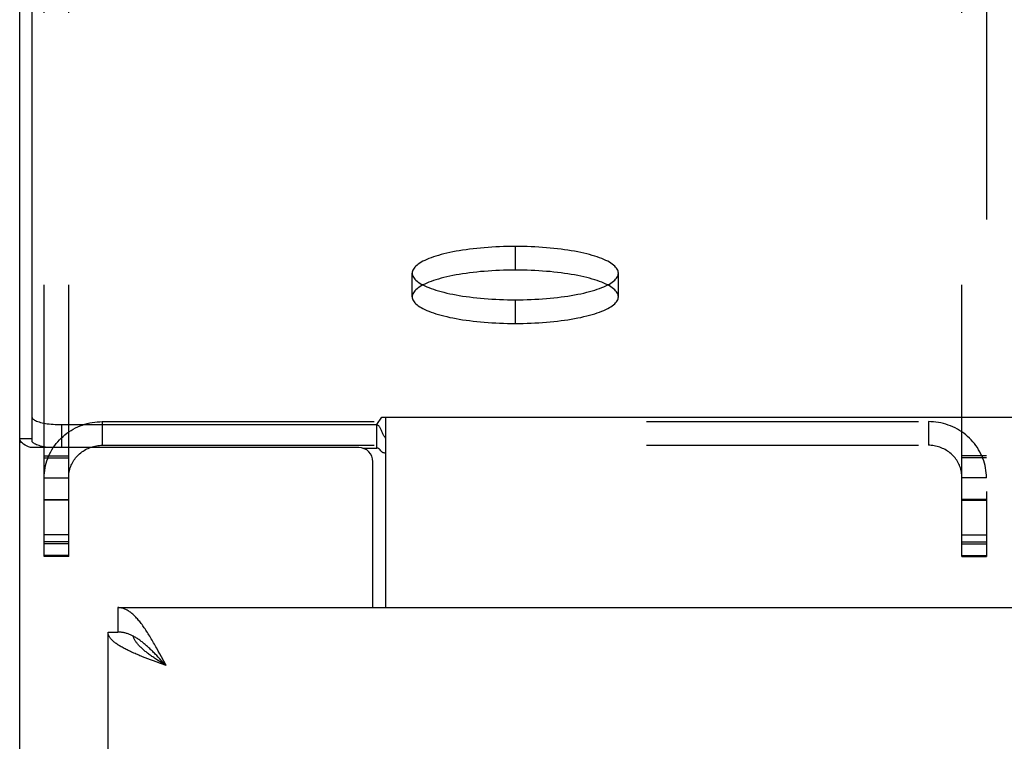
# Model space of a CAD drawing. Header units: inches. Extents: x 0 to 210, y 0 to 136.
# Tile 41 of 93: x 37.5 to 41.68, y 95.26 to 98.32. Entities that reach past the tile are written whole.
import ezdxf

# ---------------------------------------------------------------- set-up
doc = ezdxf.new("R2010")
doc.units = ezdxf.units.IN
doc.header["$LTSCALE"] = 11.549409
doc.header["$MEASUREMENT"] = 0
doc.linetypes.add('HIDDEN', pattern=[0.2, 0.1, -0.1])
doc.layers.get('0').update_dxf_attribs({"linetype": 'CONTINUOUS'})
doc.layers.add('02___PRT_ALL_AXES', color=7, linetype='CONTINUOUS')
doc.layers.add('DEFAULT_2', color=8, linetype='HIDDEN')

msp = doc.modelspace()

# ---------------------------------------------------------------- linework, layer by layer
at = {"color": 7, "linetype": 'Continuous'}
for p, q in [((37.5503, 101.3715), (37.5503, 96.534)), ((37.6753, 96.6021), (37.6753, 96.5047)), ((37.6753, 96.6021), (39.0138, 96.6021)), ((39.0138, 96.6021), (39.0352, 96.6335)), ((39.0138, 96.5017), (39.0138, 96.6021)), ((39.0352, 96.6335), (95.9614, 96.6335)), ((39.0508, 96.6335), (39.0508, 95.8249)), ((37.4983, 96.5429), (37.5503, 96.5429)), ((37.9153, 95.8249), (37.9153, 95.7209)), ((37.8733, 95.7209), (37.9153, 95.7209)), ((37.9799, 95.7037), (37.9773, 95.705)), ((38.0802, 95.6211), (38.0736, 95.6279)), ((38.0868, 95.6141), (38.0802, 95.6211)), ((38.091, 95.5969), (38.0829, 95.6022)), ((38.0934, 95.6071), (38.0868, 95.6141)), ((38.1033, 95.5964), (38.0934, 95.6071)), ((38.1198, 95.5784), (38.1033, 95.5964)), ((38.1198, 95.5784), (38.1033, 95.589))]:
    msp.add_line(p, q, dxfattribs=at)
at = {"color": 3, "linetype": 'Continuous'}
for p, q in [((37.4983, 36.6789), (37.4983, 101.2765)), ((38.9378, 96.5047), (37.5437, 96.5047)), ((38.9566, 96.5017), (39.0138, 96.5017)), ((38.9978, 95.8249), (38.9978, 96.4447)), ((37.9153, 95.8249), (66.5188, 95.8249)), ((37.8733, 91.3249), (37.8733, 95.7209)), ((38.0868, 95.6402), (38.0802, 95.6522)), ((38.0934, 95.628), (38.0868, 95.6402)), ((38.0425, 95.6074), (38.0311, 95.6118)), ((38.0541, 95.6029), (38.0425, 95.6074)), ((38.0658, 95.5984), (38.0541, 95.6029)), ((38.0777, 95.594), (38.0658, 95.5984)), ((38.0956, 95.5873), (38.0777, 95.594)), ((38.1, 95.6157), (38.0934, 95.628)), ((38.1099, 95.5971), (38.1, 95.6157)), ((38.1198, 95.5784), (38.1099, 95.5971)), ((38.1198, 95.5784), (38.0956, 95.5873))]:
    msp.add_line(p, q, dxfattribs=at)
at = {"color": 7, "linetype": 'Continuous'}
for points in [[(37.5503, 96.6345), (37.5506, 96.6322), (37.5516, 96.6299), (37.5532, 96.6276), (37.5554, 96.6254), (37.5582, 96.6232), (37.5616, 96.621), (37.5656, 96.619), (37.5702, 96.617), (37.5752, 96.6151), (37.5808, 96.6133), (37.5869, 96.6116), (37.5935, 96.61), (37.6004, 96.6086), (37.6077, 96.6073), (37.6154, 96.6061), (37.6234, 96.6051), (37.6316, 96.6042), (37.6401, 96.6034), (37.6487, 96.6029), (37.6575, 96.6025), (37.6664, 96.6022), (37.6753, 96.6021)], [(39.0363, 96.5733), (39.0349, 96.5765), (39.0335, 96.5797), (39.032, 96.5827), (39.0306, 96.5856), (39.0291, 96.5882), (39.0276, 96.5907), (39.0259, 96.5932), (39.0241, 96.5954), (39.0223, 96.5974), (39.0205, 96.599), (39.0187, 96.6002), (39.017, 96.6011), (39.0154, 96.6017), (39.0138, 96.6021)], [(39.0508, 96.5451), (39.0493, 96.547), (39.0478, 96.5491), (39.0463, 96.5516), (39.0448, 96.5543), (39.0434, 96.5572), (39.0419, 96.5603), (39.0405, 96.5635), (39.0391, 96.5668), (39.0363, 96.5733)], [(37.9773, 95.705), (37.9747, 95.7063), (37.9714, 95.7079), (37.9681, 95.7094), (37.9648, 95.7107), (37.9615, 95.712), (37.9582, 95.7132), (37.9549, 95.7144), (37.9516, 95.7154), (37.9483, 95.7164), (37.945, 95.7172), (37.9417, 95.718), (37.9384, 95.7187), (37.9351, 95.7193), (37.9318, 95.7198), (37.9285, 95.7202), (37.9252, 95.7205), (37.9219, 95.7207), (37.9186, 95.7209), (37.9153, 95.7209)], [(38.0736, 95.6279), (38.0703, 95.6313), (38.067, 95.6346), (38.0637, 95.6379), (38.0604, 95.6412), (38.0571, 95.6444), (38.0538, 95.6476), (38.0505, 95.6507), (38.0472, 95.6538), (38.0439, 95.6568), (38.0406, 95.6598), (38.0373, 95.6627), (38.034, 95.6656), (38.0307, 95.6685), (38.0274, 95.6712), (38.0242, 95.6739), (38.0209, 95.6766), (38.0176, 95.6792), (38.0143, 95.6817), (38.011, 95.6841), (38.0077, 95.6865), (38.0044, 95.6888), (38.0011, 95.6911), (37.9978, 95.6933), (37.9945, 95.6954), (37.9912, 95.6974), (37.9879, 95.6993), (37.9846, 95.7012), (37.9813, 95.703), (37.9799, 95.7037)], [(38.0829, 95.6022), (38.075, 95.6074), (38.0711, 95.6101), (38.0672, 95.6127), (38.0634, 95.6154), (38.0596, 95.618), (38.0559, 95.6206), (38.0522, 95.6233), (38.0486, 95.6259), (38.045, 95.6285), (38.0415, 95.6312), (38.0381, 95.6338), (38.0347, 95.6365), (38.0314, 95.6391), (38.0282, 95.6417), (38.0251, 95.6444), (38.022, 95.647), (38.019, 95.6497), (38.0162, 95.6523), (38.0134, 95.6549), (38.0106, 95.6576), (38.008, 95.6602), (38.0055, 95.6629), (38.0031, 95.6655), (38.0007, 95.6681), (37.9985, 95.6708), (37.9964, 95.6734), (37.9944, 95.676), (37.9925, 95.6787), (37.9907, 95.6813), (37.989, 95.684), (37.9874, 95.6866), (37.9859, 95.6892), (37.9845, 95.6919), (37.9833, 95.6945), (37.9822, 95.6972), (37.9811, 95.6998), (37.9802, 95.7024), (37.9799, 95.7037)], [(38.1033, 95.589), (38.0951, 95.5942), (38.091, 95.5969)]]:
    msp.add_lwpolyline(points, dxfattribs=at)
at = {"color": 3, "linetype": 'Continuous'}
for points in [[(37.5437, 96.5047), (37.5353, 96.5081), (37.5278, 96.5116), (37.521, 96.5152), (37.5151, 96.519), (37.51, 96.5228), (37.5058, 96.5267), (37.5026, 96.5307), (37.5002, 96.5348), (37.4988, 96.5388), (37.4983, 96.5429)], [(37.6223, 96.5047), (37.6154, 96.5056), (37.6077, 96.5068), (37.6004, 96.5081), (37.5935, 96.5096), (37.5869, 96.5112), (37.5808, 96.5128), (37.5752, 96.5146), (37.5702, 96.5165), (37.5656, 96.5185), (37.5616, 96.5206), (37.5582, 96.5227), (37.5554, 96.5249), (37.5532, 96.5272), (37.5516, 96.5294), (37.5506, 96.5317), (37.5503, 96.534)], [(39.0281, 96.4946), (39.0267, 96.4961), (39.0253, 96.4975), (39.0239, 96.4988), (39.0225, 96.4999), (39.021, 96.5008), (39.0194, 96.5015), (39.0179, 96.5018), (39.0164, 96.502), (39.0151, 96.5019), (39.0138, 96.5017)], [(39.0508, 96.4819), (39.0492, 96.4817), (39.0476, 96.4816), (39.0458, 96.4817), (39.0439, 96.482), (39.042, 96.4825), (39.0402, 96.4833), (39.0385, 96.4843), (39.0368, 96.4855), (39.0353, 96.4868), (39.0338, 96.4882), (39.0323, 96.4898), (39.0309, 96.4914), (39.0281, 96.4946)], [(38.0406, 95.7192), (38.0373, 95.7243), (38.034, 95.7293), (38.0307, 95.7342), (38.0274, 95.739), (38.0242, 95.7437), (38.0209, 95.7482), (38.0176, 95.7527), (38.0143, 95.7571), (38.011, 95.7613), (38.0077, 95.7654), (38.0044, 95.7694), (38.0011, 95.7733), (37.9978, 95.7771), (37.9945, 95.7807), (37.9912, 95.7842), (37.9879, 95.7876), (37.9846, 95.7908), (37.9813, 95.7939), (37.978, 95.7969), (37.9747, 95.7997), (37.9714, 95.8024), (37.9681, 95.8049), (37.9648, 95.8073), (37.9615, 95.8096), (37.9582, 95.8117), (37.9549, 95.8136), (37.9516, 95.8154), (37.9483, 95.817), (37.945, 95.8185), (37.9417, 95.8199), (37.9384, 95.821), (37.9351, 95.8221), (37.9318, 95.8229), (37.9285, 95.8236), (37.9252, 95.8242), (37.9219, 95.8246), (37.9186, 95.8248), (37.9153, 95.8249)], [(37.9779, 95.6341), (37.973, 95.6363), (37.9681, 95.6385), (37.9634, 95.6408), (37.9588, 95.643), (37.9543, 95.6452), (37.9498, 95.6474), (37.9455, 95.6497), (37.9413, 95.6519), (37.9372, 95.6541), (37.9332, 95.6563), (37.9293, 95.6586), (37.9255, 95.6608), (37.9218, 95.663), (37.9183, 95.6652), (37.9148, 95.6675), (37.9115, 95.6697), (37.9084, 95.6719), (37.9053, 95.6741), (37.9024, 95.6764), (37.8996, 95.6786), (37.897, 95.6808), (37.8945, 95.6831), (37.8921, 95.6853), (37.8898, 95.6875), (37.8877, 95.6897), (37.8857, 95.692), (37.8839, 95.6942), (37.8822, 95.6964), (37.8807, 95.6986), (37.8793, 95.7009), (37.878, 95.7031), (37.8769, 95.7053), (37.876, 95.7075), (37.8752, 95.7098), (37.8745, 95.712), (37.874, 95.7142), (37.8736, 95.7165), (37.8734, 95.7187), (37.8733, 95.7209)], [(38.0802, 95.6522), (38.0769, 95.6581), (38.0736, 95.664), (38.0703, 95.6698), (38.067, 95.6756), (38.0637, 95.6813), (38.0604, 95.687), (38.0571, 95.6925), (38.0538, 95.698), (38.0505, 95.7034), (38.0472, 95.7088), (38.0439, 95.714), (38.0406, 95.7192)], [(38.0311, 95.6118), (38.0199, 95.6163), (38.0144, 95.6185), (38.009, 95.6207), (38.0036, 95.6229), (37.9983, 95.6252), (37.9931, 95.6274), (37.9879, 95.6296), (37.9829, 95.6318), (37.9779, 95.6341)]]:
    msp.add_lwpolyline(points, dxfattribs=at)
msp.add_arc((38.9378, 96.4447), 0.06, 0, 90, dxfattribs=at)
at = {"layer": '02___PRT_ALL_AXES', "color": 8, "linetype": 'HIDDEN'}
for p, q in [((39.6023, 97.3589), (39.6023, 97.2584)), ((39.1648, 97.1452), (39.1648, 97.2457)), ((40.0398, 97.1452), (40.0398, 97.2457)), ((39.6023, 97.1324), (39.6023, 97.032))]:
    msp.add_line(p, q, dxfattribs=at)
for points in [[(39.6023, 97.3589), (39.5855, 97.3588), (39.5688, 97.3586), (39.5521, 97.3581), (39.5355, 97.3576), (39.519, 97.3568), (39.5026, 97.3559), (39.4864, 97.3548), (39.4703, 97.3536), (39.4544, 97.3522), (39.4388, 97.3507), (39.4233, 97.349), (39.4082, 97.3471), (39.3933, 97.3451), (39.3787, 97.343), (39.3645, 97.3407), (39.3506, 97.3383), (39.3371, 97.3357), (39.324, 97.333), (39.3112, 97.3302), (39.2989, 97.3272), (39.2871, 97.3242), (39.2757, 97.321), (39.2648, 97.3177), (39.2544, 97.3143), (39.2445, 97.3108), (39.2351, 97.3072), (39.2262, 97.3035), (39.218, 97.2998), (39.2102, 97.2959), (39.2031, 97.292), (39.1965, 97.288), (39.1906, 97.2839), (39.1852, 97.2798), (39.1804, 97.2757), (39.1763, 97.2715), (39.1728, 97.2672), (39.1699, 97.2629), (39.1677, 97.2586), (39.1661, 97.2543), (39.1651, 97.25), (39.1648, 97.2457)], [(40.0398, 97.2457), (40.0395, 97.25), (40.0385, 97.2543), (40.0369, 97.2586), (40.0347, 97.2629), (40.0318, 97.2672), (40.0283, 97.2715), (40.0242, 97.2757), (40.0194, 97.2798), (40.0141, 97.2839), (40.0081, 97.288), (40.0015, 97.292), (39.9944, 97.2959), (39.9867, 97.2998), (39.9784, 97.3035), (39.9695, 97.3072), (39.9602, 97.3108), (39.9502, 97.3143), (39.9398, 97.3177), (39.9289, 97.321), (39.9175, 97.3242), (39.9057, 97.3272), (39.8934, 97.3302), (39.8807, 97.333), (39.8675, 97.3357), (39.854, 97.3383), (39.8401, 97.3407), (39.8259, 97.343), (39.8113, 97.3451), (39.7964, 97.3471), (39.7813, 97.349), (39.7659, 97.3507), (39.7502, 97.3522), (39.7343, 97.3536), (39.7182, 97.3548), (39.702, 97.3559), (39.6856, 97.3568), (39.6691, 97.3576), (39.6525, 97.3581), (39.6358, 97.3586), (39.6191, 97.3588), (39.6023, 97.3589)], [(39.6023, 97.2584), (39.5855, 97.2584), (39.5688, 97.2581), (39.5521, 97.2577), (39.5355, 97.2571), (39.519, 97.2564), (39.5026, 97.2555), (39.4864, 97.2544), (39.4703, 97.2532), (39.4544, 97.2518), (39.4388, 97.2502), (39.4233, 97.2485), (39.4082, 97.2467), (39.3933, 97.2447), (39.3787, 97.2425), (39.3645, 97.2402), (39.3506, 97.2378), (39.3371, 97.2353), (39.324, 97.2326), (39.3112, 97.2297), (39.2989, 97.2268), (39.2871, 97.2237), (39.2757, 97.2205), (39.2648, 97.2172), (39.2544, 97.2138), (39.2445, 97.2103), (39.2351, 97.2068), (39.2262, 97.2031), (39.218, 97.1993), (39.2102, 97.1954), (39.2031, 97.1915), (39.1965, 97.1875), (39.1906, 97.1835), (39.1852, 97.1794), (39.1804, 97.1752), (39.1763, 97.171), (39.1728, 97.1668), (39.1699, 97.1625), (39.1677, 97.1582), (39.1661, 97.1539), (39.1651, 97.1495), (39.1648, 97.1452)], [(39.1648, 97.2457), (39.1651, 97.2413), (39.1661, 97.237), (39.1677, 97.2327), (39.1699, 97.2284), (39.1728, 97.2241), (39.1763, 97.2199), (39.1804, 97.2157), (39.1852, 97.2115), (39.1906, 97.2074), (39.1965, 97.2033), (39.2031, 97.1993), (39.2102, 97.1954), (39.218, 97.1916), (39.2262, 97.1878), (39.2351, 97.1841), (39.2445, 97.1805), (39.2544, 97.177), (39.2648, 97.1736), (39.2757, 97.1703), (39.2871, 97.1671), (39.2989, 97.1641), (39.3112, 97.1611), (39.324, 97.1583), (39.3371, 97.1556), (39.3506, 97.153), (39.3645, 97.1506), (39.3787, 97.1483), (39.3933, 97.1462), (39.4082, 97.1442), (39.4233, 97.1423), (39.4388, 97.1406), (39.4544, 97.1391), (39.4703, 97.1377), (39.4864, 97.1365), (39.5026, 97.1354), (39.519, 97.1345), (39.5355, 97.1338), (39.5521, 97.1332), (39.5688, 97.1328), (39.5855, 97.1325), (39.6023, 97.1324)], [(40.0398, 97.1452), (40.0395, 97.1495), (40.0385, 97.1539), (40.0369, 97.1582), (40.0347, 97.1625), (40.0318, 97.1668), (40.0283, 97.171), (40.0242, 97.1752), (40.0194, 97.1794), (40.0141, 97.1835), (40.0081, 97.1875), (40.0015, 97.1915), (39.9944, 97.1954), (39.9867, 97.1993), (39.9784, 97.2031), (39.9695, 97.2068), (39.9602, 97.2103), (39.9502, 97.2138), (39.9398, 97.2172), (39.9289, 97.2205), (39.9175, 97.2237), (39.9057, 97.2268), (39.8934, 97.2297), (39.8807, 97.2326), (39.8675, 97.2353), (39.854, 97.2378), (39.8401, 97.2402), (39.8259, 97.2425), (39.8113, 97.2447), (39.7964, 97.2467), (39.7813, 97.2485), (39.7659, 97.2502), (39.7502, 97.2518), (39.7343, 97.2532), (39.7182, 97.2544), (39.702, 97.2555), (39.6856, 97.2564), (39.6691, 97.2571), (39.6525, 97.2577), (39.6358, 97.2581), (39.6191, 97.2584), (39.6023, 97.2584)], [(39.6023, 97.1324), (39.6191, 97.1325), (39.6358, 97.1328), (39.6525, 97.1332), (39.6691, 97.1338), (39.6856, 97.1345), (39.702, 97.1354), (39.7182, 97.1365), (39.7343, 97.1377), (39.7502, 97.1391), (39.7659, 97.1406), (39.7813, 97.1423), (39.7964, 97.1442), (39.8113, 97.1462), (39.8259, 97.1483), (39.8401, 97.1506), (39.854, 97.153), (39.8675, 97.1556), (39.8807, 97.1583), (39.8934, 97.1611), (39.9057, 97.1641), (39.9175, 97.1671), (39.9289, 97.1703), (39.9398, 97.1736), (39.9502, 97.177), (39.9602, 97.1805), (39.9695, 97.1841), (39.9784, 97.1878), (39.9867, 97.1916), (39.9944, 97.1954), (40.0015, 97.1993), (40.0081, 97.2033), (40.0141, 97.2074), (40.0194, 97.2115), (40.0242, 97.2157), (40.0283, 97.2199), (40.0318, 97.2241), (40.0347, 97.2284), (40.0369, 97.2327), (40.0385, 97.237), (40.0395, 97.2413), (40.0398, 97.2457)], [(39.1648, 97.1452), (39.1651, 97.1409), (39.1661, 97.1365), (39.1677, 97.1322), (39.1699, 97.1279), (39.1728, 97.1236), (39.1763, 97.1194), (39.1804, 97.1152), (39.1852, 97.111), (39.1906, 97.1069), (39.1965, 97.1029), (39.2031, 97.0989), (39.2102, 97.095), (39.218, 97.0911), (39.2262, 97.0873), (39.2351, 97.0837), (39.2445, 97.0801), (39.2544, 97.0766), (39.2648, 97.0732), (39.2757, 97.0699), (39.2871, 97.0667), (39.2989, 97.0636), (39.3112, 97.0607), (39.324, 97.0578), (39.3371, 97.0551), (39.3506, 97.0526), (39.3645, 97.0502), (39.3787, 97.0479), (39.3933, 97.0457), (39.4082, 97.0437), (39.4233, 97.0419), (39.4388, 97.0402), (39.4544, 97.0386), (39.4703, 97.0372), (39.4864, 97.036), (39.5026, 97.0349), (39.519, 97.034), (39.5355, 97.0333), (39.5521, 97.0327), (39.5688, 97.0323), (39.5855, 97.0321), (39.6023, 97.032)], [(39.6023, 97.032), (39.6191, 97.0321), (39.6358, 97.0323), (39.6525, 97.0327), (39.6691, 97.0333), (39.6856, 97.034), (39.702, 97.0349), (39.7182, 97.036), (39.7343, 97.0372), (39.7502, 97.0386), (39.7659, 97.0402), (39.7813, 97.0419), (39.7964, 97.0437), (39.8113, 97.0457), (39.8259, 97.0479), (39.8401, 97.0502), (39.854, 97.0526), (39.8675, 97.0551), (39.8807, 97.0578), (39.8934, 97.0607), (39.9057, 97.0636), (39.9175, 97.0667), (39.9289, 97.0699), (39.9398, 97.0732), (39.9502, 97.0766), (39.9602, 97.0801), (39.9695, 97.0837), (39.9784, 97.0873), (39.9867, 97.0911), (39.9944, 97.095), (40.0015, 97.0989), (40.0081, 97.1029), (40.0141, 97.1069), (40.0194, 97.111), (40.0242, 97.1152), (40.0283, 97.1194), (40.0318, 97.1236), (40.0347, 97.1279), (40.0369, 97.1322), (40.0385, 97.1365), (40.0395, 97.1409), (40.0398, 97.1452)]]:
    msp.add_lwpolyline(points, dxfattribs=at)
at = {"layer": 'DEFAULT_2', "color": 8, "linetype": 'HIDDEN'}
for p, q in [((37.6023, 96.0415), (37.6023, 100.9384)), ((37.7063, 96.0415), (37.7063, 100.9384)), ((41.4983, 96.0415), (41.4983, 100.9384)), ((41.6023, 100.9384), (41.6023, 96.0415)), ((37.8488, 96.6148), (37.8488, 96.5143)), ((37.8488, 96.6148), (41.3558, 96.6148)), ((41.3558, 96.6148), (41.3558, 96.5143)), ((37.8488, 96.5143), (41.3558, 96.5143)), ((37.6023, 96.4692), (37.7063, 96.4692)), ((37.6023, 96.4606), (37.7063, 96.4606)), ((41.6023, 96.4692), (41.4983, 96.4692)), ((41.6023, 96.4606), (41.4983, 96.4606)), ((37.6023, 96.3767), (37.7063, 96.3767)), ((41.6023, 96.3767), (41.4983, 96.3767)), ((37.6023, 96.2839), (37.7063, 96.2839)), ((37.7063, 96.2815), (37.6023, 96.2815)), ((41.6023, 96.2839), (41.4983, 96.2839)), ((41.4983, 96.2815), (41.6023, 96.2815)), ((37.7063, 96.1341), (37.6023, 96.1341)), ((37.7063, 96.1048), (37.6023, 96.1048)), ((37.7063, 96.0962), (37.6023, 96.0962)), ((41.4983, 96.1341), (41.6023, 96.1341)), ((41.4983, 96.1048), (41.6023, 96.1048)), ((41.4983, 96.0962), (41.6023, 96.0962)), ((37.7063, 96.0458), (37.6023, 96.0458)), ((37.7063, 96.0415), (37.6023, 96.0415)), ((41.4983, 96.0458), (41.6023, 96.0458)), ((41.4983, 96.0415), (41.6023, 96.0415))]:
    msp.add_line(p, q, dxfattribs=at)
for points in [[(37.6023, 96.3767), (37.6025, 96.3871), (37.6032, 96.3974), (37.6044, 96.4078), (37.6061, 96.418), (37.6082, 96.4282), (37.6107, 96.4383), (37.6137, 96.4483), (37.6172, 96.4581), (37.6211, 96.4678), (37.6254, 96.4773), (37.6302, 96.4866), (37.6353, 96.4957), (37.6409, 96.5046), (37.6469, 96.5132), (37.6532, 96.5216), (37.66, 96.5297), (37.6671, 96.5375), (37.6745, 96.545), (37.6823, 96.5522), (37.6904, 96.5591), (37.6987, 96.5656), (37.7074, 96.5717), (37.7164, 96.5775), (37.7256, 96.5829), (37.735, 96.5879), (37.7446, 96.5925), (37.7545, 96.5967), (37.7645, 96.6004), (37.7747, 96.6038), (37.785, 96.6067), (37.7954, 96.6091), (37.806, 96.6112), (37.8166, 96.6127), (37.8273, 96.6139), (37.838, 96.6146), (37.8488, 96.6148)], [(41.6023, 96.3767), (41.6021, 96.3871), (41.6014, 96.3974), (41.6002, 96.4078), (41.5986, 96.418), (41.5965, 96.4282), (41.5939, 96.4383), (41.5909, 96.4483), (41.5874, 96.4581), (41.5835, 96.4678), (41.5792, 96.4773), (41.5745, 96.4866), (41.5693, 96.4957), (41.5637, 96.5046), (41.5577, 96.5132), (41.5514, 96.5216), (41.5447, 96.5297), (41.5376, 96.5375), (41.5301, 96.545), (41.5223, 96.5522), (41.5143, 96.5591), (41.5059, 96.5656), (41.4972, 96.5717), (41.4883, 96.5775), (41.4791, 96.5829), (41.4696, 96.5879), (41.46, 96.5925), (41.4501, 96.5967), (41.4401, 96.6004), (41.4299, 96.6038), (41.4196, 96.6067), (41.4092, 96.6091), (41.3986, 96.6112), (41.388, 96.6127), (41.3773, 96.6139), (41.3666, 96.6146), (41.3558, 96.6148)], [(37.7063, 96.3767), (37.7064, 96.3827), (37.7069, 96.3887), (37.7075, 96.3947), (37.7085, 96.4006), (37.7097, 96.4065), (37.7112, 96.4123), (37.7129, 96.4181), (37.7149, 96.4238), (37.7172, 96.4294), (37.7197, 96.4349), (37.7224, 96.4402), (37.7254, 96.4455), (37.7286, 96.4506), (37.7321, 96.4556), (37.7357, 96.4605), (37.7396, 96.4652), (37.7437, 96.4697), (37.748, 96.474), (37.7525, 96.4782), (37.7572, 96.4821), (37.7621, 96.4859), (37.7671, 96.4894), (37.7722, 96.4928), (37.7776, 96.4959), (37.783, 96.4988), (37.7886, 96.5014), (37.7943, 96.5039), (37.8001, 96.506), (37.806, 96.508), (37.8119, 96.5096), (37.818, 96.5111), (37.8241, 96.5122), (37.8302, 96.5132), (37.8364, 96.5138), (37.8426, 96.5142), (37.8488, 96.5143)], [(41.4983, 96.3767), (41.4982, 96.3827), (41.4978, 96.3887), (41.4971, 96.3947), (41.4961, 96.4006), (41.4949, 96.4065), (41.4935, 96.4123), (41.4917, 96.4181), (41.4897, 96.4238), (41.4875, 96.4294), (41.485, 96.4349), (41.4822, 96.4402), (41.4792, 96.4455), (41.476, 96.4506), (41.4725, 96.4556), (41.4689, 96.4605), (41.465, 96.4652), (41.4609, 96.4697), (41.4566, 96.474), (41.4521, 96.4782), (41.4474, 96.4821), (41.4426, 96.4859), (41.4375, 96.4894), (41.4324, 96.4928), (41.4271, 96.4959), (41.4216, 96.4988), (41.416, 96.5014), (41.4103, 96.5039), (41.4045, 96.506), (41.3987, 96.508), (41.3927, 96.5096), (41.3867, 96.5111), (41.3806, 96.5122), (41.3744, 96.5132), (41.3682, 96.5138), (41.362, 96.5142), (41.3558, 96.5143)]]:
    msp.add_lwpolyline(points, dxfattribs=at)

doc.saveas('drawing.dxf')
